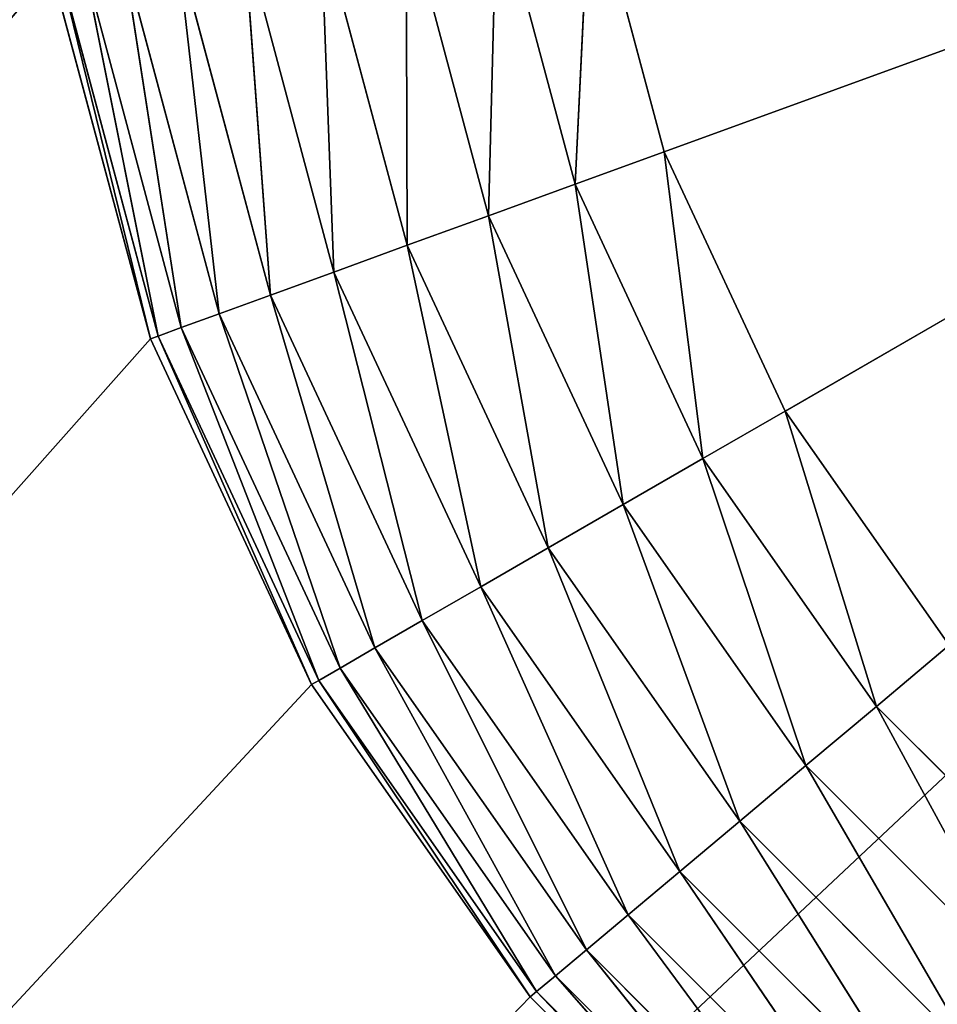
# Model space of a CAD drawing. Extents: x 0 to 16.6, y 0 to 16.6.
# Tile 82 of 200: x 7.5 to 7.836, y 7.783 to 8.143. Entities that reach past the tile are written whole.
import ezdxf

# ---------------------------------------------------------------- set-up
doc = ezdxf.new("R2010")
doc.units = 0
doc.header["$LTSCALE"] = 2.54
doc.layers.get('0').update_dxf_attribs({"color": 13, "linetype": 'CONTINUOUS'})

# ---------------------------------------------------------------- blocks, each defined once
blk = doc.blocks.new('SZCZOTKA_DO_WC_I_UCHWYT_NA')
at = {"color": 0}
for p, q in [((16.6, 16.1), (0, 0.5)), ((16.6, 16.1), (0, 0.5)), ((7.73618, 8.09479, 36.5), (8.3, 8.3, 36.5)), ((7.73618, 8.09479, 36.5), (8.3, 8.3, 36.5)), ((7.78038, 8, 36.5), (8.3, 8.3, 36.5)), ((7.78038, 8, 36.5), (8.3, 8.3, 36.5)), ((7.70355, 8.08291, 36.49696), (7.70911, 8.19581, 36.5)), ((7.70355, 8.08291, 36.49696), (7.70911, 8.19581, 36.5)), ((7.70911, 8.19581, 36.5), (7.73618, 8.09479, 36.5)), ((7.70911, 8.19581, 36.5), (7.73618, 8.09479, 36.5)), ((7.67191, 8.07139, 36.48794), (7.67491, 8.18978, 36.49696)), ((7.67191, 8.07139, 36.48794), (7.67491, 8.18978, 36.49696)), ((7.67491, 8.18978, 36.49696), (7.70355, 8.08291, 36.49696)), ((7.67491, 8.18978, 36.49696), (7.70355, 8.08291, 36.49696)), ((7.64175, 8.18393, 36.48794), (7.67191, 8.07139, 36.48794)), ((7.64221, 8.06059, 36.47321), (7.64175, 8.18393, 36.48794)), ((7.64221, 8.06059, 36.47321), (7.64175, 8.18393, 36.48794)), ((7.64175, 8.18393, 36.48794), (7.67191, 8.07139, 36.48794)), ((7.61063, 8.17845, 36.47321), (7.64221, 8.06059, 36.47321)), ((7.61538, 8.05082, 36.45321), (7.61063, 8.17845, 36.47321)), ((7.61538, 8.05082, 36.45321), (7.61063, 8.17845, 36.47321)), ((7.61063, 8.17845, 36.47321), (7.64221, 8.06059, 36.47321)), ((7.58251, 8.17349, 36.45321), (7.61538, 8.05082, 36.45321)), ((7.59221, 8.04239, 36.42856), (7.58251, 8.17349, 36.45321)), ((7.59221, 8.04239, 36.42856), (7.58251, 8.17349, 36.45321)), ((7.58251, 8.17349, 36.45321), (7.61538, 8.05082, 36.45321)), ((7.55823, 8.16921, 36.42856), (7.59221, 8.04239, 36.42856)), ((7.57342, 8.03555, 36.4), (7.55823, 8.16921, 36.42856)), ((7.57342, 8.03555, 36.4), (7.55823, 8.16921, 36.42856)), ((7.55823, 8.16921, 36.42856), (7.59221, 8.04239, 36.42856)), ((7.53854, 8.16573, 36.4), (7.57342, 8.03555, 36.4)), ((7.55958, 8.03051, 36.3684), (7.53854, 8.16573, 36.4)), ((7.55958, 8.03051, 36.3684), (7.53854, 8.16573, 36.4)), ((7.53854, 8.16573, 36.4), (7.57342, 8.03555, 36.4)), ((7.51515, 8.16161, 36.33473), (7.5511, 8.02742, 36.33473)), ((7.54825, 8.02638, 36.3), (7.51515, 8.16161, 36.33473)), ((7.54825, 8.02638, 36.3), (7.51515, 8.16161, 36.33473)), ((7.51515, 8.16161, 36.33473), (7.5511, 8.02742, 36.33473)), ((7.52403, 8.16318, 36.3684), (7.55958, 8.03051, 36.3684)), ((7.5511, 8.02742, 36.33473), (7.52403, 8.16318, 36.3684)), ((7.5511, 8.02742, 36.33473), (7.52403, 8.16318, 36.3684)), ((7.52403, 8.16318, 36.3684), (7.55958, 8.03051, 36.3684)), ((7.54825, 8.02638, 24.5), (7.51215, 8.16108, 24.5)), ((7.54825, 8.02638, 36.3), (7.51215, 8.16108, 36.3)), ((7.51215, 8.16108, 36.3), (7.54825, 8.02638, 24.5)), ((7.51215, 8.16108, 36.3), (7.54825, 8.02638, 24.5)), ((7.54825, 8.02638, 24.5), (7.51215, 8.16108, 24.5)), ((7.54825, 8.02638, 36.3), (7.51215, 8.16108, 36.3)), ((7.70355, 8.08291, 36.49696), (7.73618, 8.09479, 36.5)), ((7.70355, 8.08291, 36.49696), (7.73618, 8.09479, 36.5)), ((7.73618, 8.09479, 36.5), (7.78038, 8, 36.5)), ((7.75031, 7.98263, 36.49696), (7.73618, 8.09479, 36.5)), ((7.75031, 7.98263, 36.49696), (7.73618, 8.09479, 36.5)), ((7.73618, 8.09479, 36.5), (7.78038, 8, 36.5)), ((7.67191, 8.07139, 36.48794), (7.70355, 8.08291, 36.49696)), ((7.67191, 8.07139, 36.48794), (7.70355, 8.08291, 36.49696)), ((7.70355, 8.08291, 36.49696), (7.75031, 7.98263, 36.49696)), ((7.72114, 7.9658, 36.48794), (7.70355, 8.08291, 36.49696)), ((7.72114, 7.9658, 36.48794), (7.70355, 8.08291, 36.49696)), ((7.70355, 8.08291, 36.49696), (7.75031, 7.98263, 36.49696)), ((7.64221, 8.06059, 36.47321), (7.67191, 8.07139, 36.48794)), ((7.64221, 8.06059, 36.47321), (7.67191, 8.07139, 36.48794)), ((7.67191, 8.07139, 36.48794), (7.72114, 7.9658, 36.48794)), ((7.69378, 7.95, 36.47321), (7.67191, 8.07139, 36.48794)), ((7.69378, 7.95, 36.47321), (7.67191, 8.07139, 36.48794)), ((7.67191, 8.07139, 36.48794), (7.72114, 7.9658, 36.48794)), ((7.61538, 8.05082, 36.45321), (7.64221, 8.06059, 36.47321)), ((7.61538, 8.05082, 36.45321), (7.64221, 8.06059, 36.47321)), ((7.64221, 8.06059, 36.47321), (7.69378, 7.95, 36.47321)), ((7.66905, 7.93572, 36.45321), (7.64221, 8.06059, 36.47321)), ((7.66905, 7.93572, 36.45321), (7.64221, 8.06059, 36.47321)), ((7.64221, 8.06059, 36.47321), (7.69378, 7.95, 36.47321)), ((7.59221, 8.04239, 36.42856), (7.61538, 8.05082, 36.45321)), ((7.59221, 8.04239, 36.42856), (7.61538, 8.05082, 36.45321)), ((7.61538, 8.05082, 36.45321), (7.66905, 7.93572, 36.45321)), ((7.6477, 7.9234, 36.42856), (7.61538, 8.05082, 36.45321)), ((7.6477, 7.9234, 36.42856), (7.61538, 8.05082, 36.45321)), ((7.61538, 8.05082, 36.45321), (7.66905, 7.93572, 36.45321)), ((7.57342, 8.03555, 36.4), (7.59221, 8.04239, 36.42856)), ((7.57342, 8.03555, 36.4), (7.59221, 8.04239, 36.42856)), ((7.59221, 8.04239, 36.42856), (7.6477, 7.9234, 36.42856)), ((7.63038, 7.9134, 36.4), (7.59221, 8.04239, 36.42856)), ((7.63038, 7.9134, 36.4), (7.59221, 8.04239, 36.42856)), ((7.59221, 8.04239, 36.42856), (7.6477, 7.9234, 36.42856)), ((7.55958, 8.03051, 36.3684), (7.57342, 8.03555, 36.4)), ((7.55958, 8.03051, 36.3684), (7.57342, 8.03555, 36.4)), ((7.57342, 8.03555, 36.4), (7.63038, 7.9134, 36.4)), ((7.61762, 7.90603, 36.3684), (7.57342, 8.03555, 36.4)), ((7.61762, 7.90603, 36.3684), (7.57342, 8.03555, 36.4)), ((7.57342, 8.03555, 36.4), (7.63038, 7.9134, 36.4)), ((7.5511, 8.02742, 36.33473), (7.55958, 8.03051, 36.3684)), ((7.5511, 8.02742, 36.33473), (7.55958, 8.03051, 36.3684)), ((7.55958, 8.03051, 36.3684), (7.61762, 7.90603, 36.3684)), ((7.60981, 7.90152, 36.33473), (7.55958, 8.03051, 36.3684)), ((7.60981, 7.90152, 36.33473), (7.55958, 8.03051, 36.3684)), ((7.55958, 8.03051, 36.3684), (7.61762, 7.90603, 36.3684)), ((7.54825, 8.02638, 24.5), (3.775, 3.775, 24.5)), ((7.54825, 8.02638, 24.5), (3.775, 3.775, 24.5)), ((7.54825, 8.02638, 36.3), (7.5511, 8.02742, 36.33473)), ((7.54825, 8.02638, 36.3), (7.5511, 8.02742, 36.33473)), ((7.60718, 7.9, 24.5), (7.54825, 8.02638, 24.5)), ((7.60718, 7.9, 36.3), (7.54825, 8.02638, 36.3)), ((7.54825, 8.02638, 36.3), (7.60718, 7.9, 24.5)), ((7.54825, 8.02638, 36.3), (7.60718, 7.9, 24.5)), ((7.54825, 8.02638, 36.3), (7.54825, 8.02638, 24.5)), ((7.60718, 7.9, 24.5), (7.54825, 8.02638, 24.5)), ((7.54825, 8.02638, 36.3), (7.54825, 8.02638, 24.5)), ((7.60718, 7.9, 36.3), (7.54825, 8.02638, 36.3)), ((7.5511, 8.02742, 36.33473), (7.60981, 7.90152, 36.33473)), ((7.60718, 7.9, 36.3), (7.5511, 8.02742, 36.33473)), ((7.60718, 7.9, 36.3), (7.5511, 8.02742, 36.33473)), ((7.5511, 8.02742, 36.33473), (7.60981, 7.90152, 36.33473)), ((7.75031, 7.98263, 36.49696), (7.78038, 8, 36.5)), ((7.75031, 7.98263, 36.49696), (7.78038, 8, 36.5)), ((7.78038, 8, 36.5), (7.84037, 7.91433, 36.5)), ((7.81377, 7.892, 36.49696), (7.78038, 8, 36.5)), ((7.81377, 7.892, 36.49696), (7.78038, 8, 36.5)), ((7.78038, 8, 36.5), (7.84037, 7.91433, 36.5)), ((7.72114, 7.9658, 36.48794), (7.75031, 7.98263, 36.49696)), ((7.72114, 7.9658, 36.48794), (7.75031, 7.98263, 36.49696)), ((7.75031, 7.98263, 36.49696), (7.81377, 7.892, 36.49696)), ((7.78797, 7.87036, 36.48794), (7.75031, 7.98263, 36.49696)), ((7.78797, 7.87036, 36.48794), (7.75031, 7.98263, 36.49696)), ((7.75031, 7.98263, 36.49696), (7.81377, 7.892, 36.49696)), ((7.69378, 7.95, 36.47321), (7.72114, 7.9658, 36.48794)), ((7.69378, 7.95, 36.47321), (7.72114, 7.9658, 36.48794)), ((7.72114, 7.9658, 36.48794), (7.78797, 7.87036, 36.48794)), ((7.76377, 7.85005, 36.47321), (7.72114, 7.9658, 36.48794)), ((7.76377, 7.85005, 36.47321), (7.72114, 7.9658, 36.48794)), ((7.72114, 7.9658, 36.48794), (7.78797, 7.87036, 36.48794)), ((7.66905, 7.93572, 36.45321), (7.69378, 7.95, 36.47321)), ((7.66905, 7.93572, 36.45321), (7.69378, 7.95, 36.47321)), ((7.69378, 7.95, 36.47321), (7.76377, 7.85005, 36.47321)), ((7.74189, 7.83169, 36.45321), (7.69378, 7.95, 36.47321)), ((7.74189, 7.83169, 36.45321), (7.69378, 7.95, 36.47321)), ((7.69378, 7.95, 36.47321), (7.76377, 7.85005, 36.47321)), ((7.6477, 7.9234, 36.42856), (7.66905, 7.93572, 36.45321)), ((7.6477, 7.9234, 36.42856), (7.66905, 7.93572, 36.45321)), ((7.66905, 7.93572, 36.45321), (7.74189, 7.83169, 36.45321)), ((7.72301, 7.81585, 36.42856), (7.66905, 7.93572, 36.45321)), ((7.72301, 7.81585, 36.42856), (7.66905, 7.93572, 36.45321)), ((7.66905, 7.93572, 36.45321), (7.74189, 7.83169, 36.45321)), ((7.63038, 7.9134, 36.4), (7.6477, 7.9234, 36.42856)), ((7.63038, 7.9134, 36.4), (7.6477, 7.9234, 36.42856)), ((7.6477, 7.9234, 36.42856), (7.72301, 7.81585, 36.42856)), ((7.70769, 7.80299, 36.4), (7.6477, 7.9234, 36.42856)), ((7.70769, 7.80299, 36.4), (7.6477, 7.9234, 36.42856)), ((7.6477, 7.9234, 36.42856), (7.72301, 7.81585, 36.42856)), ((7.61762, 7.90603, 36.3684), (7.63038, 7.9134, 36.4)), ((7.61762, 7.90603, 36.3684), (7.63038, 7.9134, 36.4)), ((7.63038, 7.9134, 36.4), (7.70769, 7.80299, 36.4)), ((7.6964, 7.79352, 36.3684), (7.63038, 7.9134, 36.4)), ((7.6964, 7.79352, 36.3684), (7.63038, 7.9134, 36.4)), ((7.63038, 7.9134, 36.4), (7.70769, 7.80299, 36.4)), ((7.81377, 7.892, 36.49696), (7.84037, 7.91433, 36.5)), ((7.81377, 7.892, 36.49696), (7.84037, 7.91433, 36.5)), ((7.60981, 7.90152, 36.33473), (7.61762, 7.90603, 36.3684)), ((7.60981, 7.90152, 36.33473), (7.61762, 7.90603, 36.3684)), ((7.61762, 7.90603, 36.3684), (7.6964, 7.79352, 36.3684)), ((7.68949, 7.78772, 36.33473), (7.61762, 7.90603, 36.3684)), ((7.68949, 7.78772, 36.33473), (7.61762, 7.90603, 36.3684)), ((7.61762, 7.90603, 36.3684), (7.6964, 7.79352, 36.3684)), ((7.60718, 7.9, 24.5), (3.775, 3.775, 24.5)), ((7.60718, 7.9, 24.5), (3.775, 3.775, 24.5)), ((7.60718, 7.9, 36.3), (7.60981, 7.90152, 36.33473)), ((7.60718, 7.9, 36.3), (7.60981, 7.90152, 36.33473)), ((7.68716, 7.78577, 24.5), (7.60718, 7.9, 24.5)), ((7.68716, 7.78577, 36.3), (7.60718, 7.9, 36.3)), ((7.60718, 7.9, 36.3), (7.68716, 7.78577, 24.5)), ((7.60718, 7.9, 36.3), (7.68716, 7.78577, 24.5)), ((7.60718, 7.9, 36.3), (7.60718, 7.9, 24.5)), ((7.68716, 7.78577, 24.5), (7.60718, 7.9, 24.5)), ((7.60718, 7.9, 36.3), (7.60718, 7.9, 24.5)), ((7.68716, 7.78577, 36.3), (7.60718, 7.9, 36.3)), ((7.60981, 7.90152, 36.33473), (7.68949, 7.78772, 36.33473)), ((7.68716, 7.78577, 36.3), (7.60981, 7.90152, 36.33473)), ((7.68716, 7.78577, 36.3), (7.60981, 7.90152, 36.33473)), ((7.60981, 7.90152, 36.33473), (7.68949, 7.78772, 36.33473)), ((7.78797, 7.87036, 36.48794), (7.81377, 7.892, 36.49696)), ((7.78797, 7.87036, 36.48794), (7.81377, 7.892, 36.49696)), ((7.81377, 7.892, 36.49696), (7.892, 7.81377, 36.49696)), ((7.87036, 7.78797, 36.48794), (7.81377, 7.892, 36.49696)), ((7.87036, 7.78797, 36.48794), (7.81377, 7.892, 36.49696)), ((7.81377, 7.892, 36.49696), (7.892, 7.81377, 36.49696)), ((7.76377, 7.85005, 36.47321), (7.78797, 7.87036, 36.48794)), ((7.76377, 7.85005, 36.47321), (7.78797, 7.87036, 36.48794)), ((7.78797, 7.87036, 36.48794), (7.87036, 7.78797, 36.48794)), ((7.85005, 7.76377, 36.47321), (7.78797, 7.87036, 36.48794)), ((7.85005, 7.76377, 36.47321), (7.78797, 7.87036, 36.48794)), ((7.78797, 7.87036, 36.48794), (7.87036, 7.78797, 36.48794)), ((7.74189, 7.83169, 36.45321), (7.76377, 7.85005, 36.47321)), ((7.74189, 7.83169, 36.45321), (7.76377, 7.85005, 36.47321)), ((7.76377, 7.85005, 36.47321), (7.85005, 7.76377, 36.47321)), ((7.83169, 7.74189, 36.45321), (7.76377, 7.85005, 36.47321)), ((7.83169, 7.74189, 36.45321), (7.76377, 7.85005, 36.47321)), ((7.76377, 7.85005, 36.47321), (7.85005, 7.76377, 36.47321)), ((7.72301, 7.81585, 36.42856), (7.74189, 7.83169, 36.45321)), ((7.72301, 7.81585, 36.42856), (7.74189, 7.83169, 36.45321)), ((7.74189, 7.83169, 36.45321), (7.83169, 7.74189, 36.45321)), ((7.81585, 7.72301, 36.42856), (7.74189, 7.83169, 36.45321)), ((7.81585, 7.72301, 36.42856), (7.74189, 7.83169, 36.45321)), ((7.74189, 7.83169, 36.45321), (7.83169, 7.74189, 36.45321)), ((7.70769, 7.80299, 36.4), (7.72301, 7.81585, 36.42856)), ((7.70769, 7.80299, 36.4), (7.72301, 7.81585, 36.42856)), ((7.72301, 7.81585, 36.42856), (7.81585, 7.72301, 36.42856)), ((7.80299, 7.70769, 36.4), (7.72301, 7.81585, 36.42856)), ((7.80299, 7.70769, 36.4), (7.72301, 7.81585, 36.42856)), ((7.72301, 7.81585, 36.42856), (7.81585, 7.72301, 36.42856)), ((7.6964, 7.79352, 36.3684), (7.70769, 7.80299, 36.4)), ((7.6964, 7.79352, 36.3684), (7.70769, 7.80299, 36.4)), ((7.70769, 7.80299, 36.4), (7.80299, 7.70769, 36.4)), ((7.79352, 7.6964, 36.3684), (7.70769, 7.80299, 36.4)), ((7.79352, 7.6964, 36.3684), (7.70769, 7.80299, 36.4)), ((7.70769, 7.80299, 36.4), (7.80299, 7.70769, 36.4)), ((7.68949, 7.78772, 36.33473), (7.6964, 7.79352, 36.3684)), ((7.68949, 7.78772, 36.33473), (7.6964, 7.79352, 36.3684)), ((7.6964, 7.79352, 36.3684), (7.79352, 7.6964, 36.3684)), ((7.78772, 7.68949, 36.33473), (7.6964, 7.79352, 36.3684)), ((7.78772, 7.68949, 36.33473), (7.6964, 7.79352, 36.3684)), ((7.6964, 7.79352, 36.3684), (7.79352, 7.6964, 36.3684)), ((7.68716, 7.78577, 36.3), (7.68949, 7.78772, 36.33473)), ((7.68716, 7.78577, 36.3), (7.68949, 7.78772, 36.33473)), ((7.68949, 7.78772, 36.33473), (7.78772, 7.68949, 36.33473)), ((7.78577, 7.68716, 36.3), (7.68949, 7.78772, 36.33473)), ((7.78577, 7.68716, 36.3), (7.68949, 7.78772, 36.33473)), ((7.68949, 7.78772, 36.33473), (7.78772, 7.68949, 36.33473)), ((7.68716, 7.78577, 24.5), (3.775, 3.775, 24.5)), ((7.68716, 7.78577, 24.5), (3.775, 3.775, 24.5)), ((7.78577, 7.68716, 24.5), (7.68716, 7.78577, 24.5)), ((7.78577, 7.68716, 36.3), (7.68716, 7.78577, 36.3)), ((7.68716, 7.78577, 36.3), (7.78577, 7.68716, 24.5)), ((7.68716, 7.78577, 36.3), (7.78577, 7.68716, 24.5)), ((7.68716, 7.78577, 36.3), (7.68716, 7.78577, 24.5)), ((7.78577, 7.68716, 24.5), (7.68716, 7.78577, 24.5)), ((7.68716, 7.78577, 36.3), (7.68716, 7.78577, 24.5)), ((7.78577, 7.68716, 36.3), (7.68716, 7.78577, 36.3))]:
    blk.add_line(p, q, dxfattribs=at)
mesh = blk.add_polyface(dxfattribs=at)
corners = [(16.6, 16.1), (0, 0.5), (0, 16.1)]
mesh.append_faces([[corners[k] for k in face] for face in [(0, 1, 2)]], dxfattribs={"color": 0})
mesh = blk.add_polyface(dxfattribs=at)
corners = [(16.6, 0.5), (0, 0.5), (16.6, 16.1)]
mesh.append_faces([[corners[k] for k in face] for face in [(0, 1, 2)]], dxfattribs={"color": 0})
mesh = blk.add_polyface(dxfattribs=at)
corners = [(7.51215, 8.16108, 24.5), (3.775, 12.825, 24.5), (3.775, 3.775, 24.5)]
mesh.append_faces([[corners[k] for k in face] for face in [(0, 1, 2)]], dxfattribs={"color": 0})
mesh = blk.add_polyface(dxfattribs=at)
corners = [(14.1, 8.89454, 69), (0.9, 7.59454, 69), (14.1, 7.59454, 69)]
mesh.append_faces([[corners[k] for k in face] for face in [(0, 1, 2)]], dxfattribs={"color": 0})
mesh = blk.add_polyface(dxfattribs=at)
corners = [(14.1, 8.89454, 69), (0.9, 8.89454, 69), (0.9, 7.59454, 69)]
mesh.append_faces([[corners[k] for k in face] for face in [(0, 1, 2)]], dxfattribs={"color": 0})
mesh = blk.add_polyface(dxfattribs=at)
corners = [(14.25, 7.59454, 67.5), (2.4, 7.59454, 67.5), (2.4, 8.89454, 67.5)]
mesh.append_faces([[corners[k] for k in face] for face in [(0, 1, 2)]], dxfattribs={"color": 0})
mesh = blk.add_polyface(dxfattribs=at)
corners = [(14.25, 7.59454, 67.5), (2.4, 8.89454, 67.5), (14.25, 8.89454, 67.5)]
mesh.append_faces([[corners[k] for k in face] for face in [(0, 1, 2)]], dxfattribs={"color": 0})
mesh = blk.add_polyface(dxfattribs=at)
corners = [(8.3, 8.3, 36.5), (7.70911, 8.19581, 36.5), (7.73618, 8.09479, 36.5)]
mesh.append_faces([[corners[k] for k in face] for face in [(0, 1, 2)]], dxfattribs={"color": 0})
mesh = blk.add_polyface(dxfattribs=at)
corners = [(8.3, 8.3, 36.5), (7.73618, 8.09479, 36.5), (7.78038, 8, 36.5)]
mesh.append_faces([[corners[k] for k in face] for face in [(0, 1, 2)]], dxfattribs={"color": 0})
mesh = blk.add_polyface(dxfattribs=at)
corners = [(8.3, 8.3, 36.5), (7.78038, 8, 36.5), (7.84037, 7.91433, 36.5)]
mesh.append_faces([[corners[k] for k in face] for face in [(0, 1, 2)]], dxfattribs={"color": 0})
mesh = blk.add_polyface(dxfattribs=at)
corners = [(7.70911, 8.19581, 36.5), (7.67491, 8.18978, 36.49696), (7.70355, 8.08291, 36.49696)]
mesh.append_faces([[corners[k] for k in face] for face in [(0, 1, 2)]], dxfattribs={"color": 0})
mesh = blk.add_polyface(dxfattribs=at)
corners = [(7.73618, 8.09479, 36.5), (7.70911, 8.19581, 36.5), (7.70355, 8.08291, 36.49696)]
mesh.append_faces([[corners[k] for k in face] for face in [(0, 1, 2)]], dxfattribs={"color": 0})
mesh = blk.add_polyface(dxfattribs=at)
corners = [(7.67491, 8.18978, 36.49696), (7.64175, 8.18393, 36.48794), (7.67191, 8.07139, 36.48794)]
mesh.append_faces([[corners[k] for k in face] for face in [(0, 1, 2)]], dxfattribs={"color": 0})
mesh = blk.add_polyface(dxfattribs=at)
corners = [(7.70355, 8.08291, 36.49696), (7.67491, 8.18978, 36.49696), (7.67191, 8.07139, 36.48794)]
mesh.append_faces([[corners[k] for k in face] for face in [(0, 1, 2)]], dxfattribs={"color": 0})
mesh = blk.add_polyface(dxfattribs=at)
corners = [(7.64221, 8.06059, 36.47321), (7.64175, 8.18393, 36.48794), (7.61063, 8.17845, 36.47321)]
mesh.append_faces([[corners[k] for k in face] for face in [(0, 1, 2)]], dxfattribs={"color": 0})
mesh = blk.add_polyface(dxfattribs=at)
corners = [(7.67191, 8.07139, 36.48794), (7.64175, 8.18393, 36.48794), (7.64221, 8.06059, 36.47321)]
mesh.append_faces([[corners[k] for k in face] for face in [(0, 1, 2)]], dxfattribs={"color": 0})
mesh = blk.add_polyface(dxfattribs=at)
corners = [(7.61538, 8.05082, 36.45321), (7.61063, 8.17845, 36.47321), (7.58251, 8.17349, 36.45321)]
mesh.append_faces([[corners[k] for k in face] for face in [(0, 1, 2)]], dxfattribs={"color": 0})
mesh = blk.add_polyface(dxfattribs=at)
corners = [(7.64221, 8.06059, 36.47321), (7.61063, 8.17845, 36.47321), (7.61538, 8.05082, 36.45321)]
mesh.append_faces([[corners[k] for k in face] for face in [(0, 1, 2)]], dxfattribs={"color": 0})
mesh = blk.add_polyface(dxfattribs=at)
corners = [(7.59221, 8.04239, 36.42856), (7.58251, 8.17349, 36.45321), (7.55823, 8.16921, 36.42856)]
mesh.append_faces([[corners[k] for k in face] for face in [(0, 1, 2)]], dxfattribs={"color": 0})
mesh = blk.add_polyface(dxfattribs=at)
corners = [(7.61538, 8.05082, 36.45321), (7.58251, 8.17349, 36.45321), (7.59221, 8.04239, 36.42856)]
mesh.append_faces([[corners[k] for k in face] for face in [(0, 1, 2)]], dxfattribs={"color": 0})
mesh = blk.add_polyface(dxfattribs=at)
corners = [(7.55823, 8.16921, 36.42856), (7.53854, 8.16573, 36.4), (7.57342, 8.03555, 36.4)]
mesh.append_faces([[corners[k] for k in face] for face in [(0, 1, 2)]], dxfattribs={"color": 0})
mesh = blk.add_polyface(dxfattribs=at)
corners = [(7.55823, 8.16921, 36.42856), (7.57342, 8.03555, 36.4), (7.59221, 8.04239, 36.42856)]
mesh.append_faces([[corners[k] for k in face] for face in [(0, 1, 2)]], dxfattribs={"color": 0})
mesh = blk.add_polyface(dxfattribs=at)
corners = [(7.53854, 8.16573, 36.4), (7.52403, 8.16318, 36.3684), (7.55958, 8.03051, 36.3684)]
mesh.append_faces([[corners[k] for k in face] for face in [(0, 1, 2)]], dxfattribs={"color": 0})
mesh = blk.add_polyface(dxfattribs=at)
corners = [(7.53854, 8.16573, 36.4), (7.55958, 8.03051, 36.3684), (7.57342, 8.03555, 36.4)]
mesh.append_faces([[corners[k] for k in face] for face in [(0, 1, 2)]], dxfattribs={"color": 0})
mesh = blk.add_polyface(dxfattribs=at)
corners = [(7.51515, 8.16161, 36.33473), (7.51215, 8.16108, 36.3), (7.54825, 8.02638, 36.3)]
mesh.append_faces([[corners[k] for k in face] for face in [(0, 1, 2)]], dxfattribs={"color": 0})
mesh = blk.add_polyface(dxfattribs=at)
corners = [(7.52403, 8.16318, 36.3684), (7.51515, 8.16161, 36.33473), (7.5511, 8.02742, 36.33473)]
mesh.append_faces([[corners[k] for k in face] for face in [(0, 1, 2)]], dxfattribs={"color": 0})
mesh = blk.add_polyface(dxfattribs=at)
corners = [(7.51515, 8.16161, 36.33473), (7.54825, 8.02638, 36.3), (7.5511, 8.02742, 36.33473)]
mesh.append_faces([[corners[k] for k in face] for face in [(0, 1, 2)]], dxfattribs={"color": 0})
mesh = blk.add_polyface(dxfattribs=at)
corners = [(7.52403, 8.16318, 36.3684), (7.5511, 8.02742, 36.33473), (7.55958, 8.03051, 36.3684)]
mesh.append_faces([[corners[k] for k in face] for face in [(0, 1, 2)]], dxfattribs={"color": 0})
mesh = blk.add_polyface(dxfattribs=at)
corners = [(7.54825, 8.02638, 24.5), (7.51215, 8.16108, 24.5), (3.775, 3.775, 24.5)]
mesh.append_faces([[corners[k] for k in face] for face in [(0, 1, 2)]], dxfattribs={"color": 0})
mesh = blk.add_polyface(dxfattribs=at)
corners = [(7.51215, 8.16108, 36.3), (7.54825, 8.02638, 24.5), (7.54825, 8.02638, 36.3)]
mesh.append_faces([[corners[k] for k in face] for face in [(0, 1, 2)]], dxfattribs={"color": 0})
mesh = blk.add_polyface(dxfattribs=at)
corners = [(7.51215, 8.16108, 24.5), (7.54825, 8.02638, 24.5), (7.51215, 8.16108, 36.3)]
mesh.append_faces([[corners[k] for k in face] for face in [(0, 1, 2)]], dxfattribs={"color": 0})
mesh = blk.add_polyface(dxfattribs=at)
corners = [(7.75031, 7.98263, 36.49696), (7.73618, 8.09479, 36.5), (7.70355, 8.08291, 36.49696)]
mesh.append_faces([[corners[k] for k in face] for face in [(0, 1, 2)]], dxfattribs={"color": 0})
mesh = blk.add_polyface(dxfattribs=at)
corners = [(7.78038, 8, 36.5), (7.73618, 8.09479, 36.5), (7.75031, 7.98263, 36.49696)]
mesh.append_faces([[corners[k] for k in face] for face in [(0, 1, 2)]], dxfattribs={"color": 0})
mesh = blk.add_polyface(dxfattribs=at)
corners = [(7.72114, 7.9658, 36.48794), (7.70355, 8.08291, 36.49696), (7.67191, 8.07139, 36.48794)]
mesh.append_faces([[corners[k] for k in face] for face in [(0, 1, 2)]], dxfattribs={"color": 0})
mesh = blk.add_polyface(dxfattribs=at)
corners = [(7.75031, 7.98263, 36.49696), (7.70355, 8.08291, 36.49696), (7.72114, 7.9658, 36.48794)]
mesh.append_faces([[corners[k] for k in face] for face in [(0, 1, 2)]], dxfattribs={"color": 0})
mesh = blk.add_polyface(dxfattribs=at)
corners = [(7.69378, 7.95, 36.47321), (7.67191, 8.07139, 36.48794), (7.64221, 8.06059, 36.47321)]
mesh.append_faces([[corners[k] for k in face] for face in [(0, 1, 2)]], dxfattribs={"color": 0})
mesh = blk.add_polyface(dxfattribs=at)
corners = [(7.72114, 7.9658, 36.48794), (7.67191, 8.07139, 36.48794), (7.69378, 7.95, 36.47321)]
mesh.append_faces([[corners[k] for k in face] for face in [(0, 1, 2)]], dxfattribs={"color": 0})
mesh = blk.add_polyface(dxfattribs=at)
corners = [(7.66905, 7.93572, 36.45321), (7.64221, 8.06059, 36.47321), (7.61538, 8.05082, 36.45321)]
mesh.append_faces([[corners[k] for k in face] for face in [(0, 1, 2)]], dxfattribs={"color": 0})
mesh = blk.add_polyface(dxfattribs=at)
corners = [(7.69378, 7.95, 36.47321), (7.64221, 8.06059, 36.47321), (7.66905, 7.93572, 36.45321)]
mesh.append_faces([[corners[k] for k in face] for face in [(0, 1, 2)]], dxfattribs={"color": 0})
mesh = blk.add_polyface(dxfattribs=at)
corners = [(7.6477, 7.9234, 36.42856), (7.61538, 8.05082, 36.45321), (7.59221, 8.04239, 36.42856)]
mesh.append_faces([[corners[k] for k in face] for face in [(0, 1, 2)]], dxfattribs={"color": 0})
mesh = blk.add_polyface(dxfattribs=at)
corners = [(7.66905, 7.93572, 36.45321), (7.61538, 8.05082, 36.45321), (7.6477, 7.9234, 36.42856)]
mesh.append_faces([[corners[k] for k in face] for face in [(0, 1, 2)]], dxfattribs={"color": 0})
mesh = blk.add_polyface(dxfattribs=at)
corners = [(7.59221, 8.04239, 36.42856), (7.57342, 8.03555, 36.4), (7.63038, 7.9134, 36.4)]
mesh.append_faces([[corners[k] for k in face] for face in [(0, 1, 2)]], dxfattribs={"color": 0})
mesh = blk.add_polyface(dxfattribs=at)
corners = [(7.59221, 8.04239, 36.42856), (7.63038, 7.9134, 36.4), (7.6477, 7.9234, 36.42856)]
mesh.append_faces([[corners[k] for k in face] for face in [(0, 1, 2)]], dxfattribs={"color": 0})
mesh = blk.add_polyface(dxfattribs=at)
corners = [(7.57342, 8.03555, 36.4), (7.55958, 8.03051, 36.3684), (7.61762, 7.90603, 36.3684)]
mesh.append_faces([[corners[k] for k in face] for face in [(0, 1, 2)]], dxfattribs={"color": 0})
mesh = blk.add_polyface(dxfattribs=at)
corners = [(7.57342, 8.03555, 36.4), (7.61762, 7.90603, 36.3684), (7.63038, 7.9134, 36.4)]
mesh.append_faces([[corners[k] for k in face] for face in [(0, 1, 2)]], dxfattribs={"color": 0})
mesh = blk.add_polyface(dxfattribs=at)
corners = [(7.55958, 8.03051, 36.3684), (7.5511, 8.02742, 36.33473), (7.60981, 7.90152, 36.33473)]
mesh.append_faces([[corners[k] for k in face] for face in [(0, 1, 2)]], dxfattribs={"color": 0})
mesh = blk.add_polyface(dxfattribs=at)
corners = [(7.55958, 8.03051, 36.3684), (7.60981, 7.90152, 36.33473), (7.61762, 7.90603, 36.3684)]
mesh.append_faces([[corners[k] for k in face] for face in [(0, 1, 2)]], dxfattribs={"color": 0})
mesh = blk.add_polyface(dxfattribs=at)
corners = [(7.60718, 7.9, 24.5), (7.54825, 8.02638, 24.5), (3.775, 3.775, 24.5)]
mesh.append_faces([[corners[k] for k in face] for face in [(0, 1, 2)]], dxfattribs={"color": 0})
mesh = blk.add_polyface(dxfattribs=at)
corners = [(7.5511, 8.02742, 36.33473), (7.54825, 8.02638, 36.3), (7.60718, 7.9, 36.3)]
mesh.append_faces([[corners[k] for k in face] for face in [(0, 1, 2)]], dxfattribs={"color": 0})
mesh = blk.add_polyface(dxfattribs=at)
corners = [(7.54825, 8.02638, 36.3), (7.60718, 7.9, 24.5), (7.60718, 7.9, 36.3)]
mesh.append_faces([[corners[k] for k in face] for face in [(0, 1, 2)]], dxfattribs={"color": 0})
mesh = blk.add_polyface(dxfattribs=at)
corners = [(7.54825, 8.02638, 24.5), (7.60718, 7.9, 24.5), (7.54825, 8.02638, 36.3)]
mesh.append_faces([[corners[k] for k in face] for face in [(0, 1, 2)]], dxfattribs={"color": 0})
mesh = blk.add_polyface(dxfattribs=at)
corners = [(7.5511, 8.02742, 36.33473), (7.60718, 7.9, 36.3), (7.60981, 7.90152, 36.33473)]
mesh.append_faces([[corners[k] for k in face] for face in [(0, 1, 2)]], dxfattribs={"color": 0})
mesh = blk.add_polyface(dxfattribs=at)
corners = [(7.81377, 7.892, 36.49696), (7.78038, 8, 36.5), (7.75031, 7.98263, 36.49696)]
mesh.append_faces([[corners[k] for k in face] for face in [(0, 1, 2)]], dxfattribs={"color": 0})
mesh = blk.add_polyface(dxfattribs=at)
corners = [(7.84037, 7.91433, 36.5), (7.78038, 8, 36.5), (7.81377, 7.892, 36.49696)]
mesh.append_faces([[corners[k] for k in face] for face in [(0, 1, 2)]], dxfattribs={"color": 0})
mesh = blk.add_polyface(dxfattribs=at)
corners = [(7.78797, 7.87036, 36.48794), (7.75031, 7.98263, 36.49696), (7.72114, 7.9658, 36.48794)]
mesh.append_faces([[corners[k] for k in face] for face in [(0, 1, 2)]], dxfattribs={"color": 0})
mesh = blk.add_polyface(dxfattribs=at)
corners = [(7.81377, 7.892, 36.49696), (7.75031, 7.98263, 36.49696), (7.78797, 7.87036, 36.48794)]
mesh.append_faces([[corners[k] for k in face] for face in [(0, 1, 2)]], dxfattribs={"color": 0})
mesh = blk.add_polyface(dxfattribs=at)
corners = [(7.76377, 7.85005, 36.47321), (7.72114, 7.9658, 36.48794), (7.69378, 7.95, 36.47321)]
mesh.append_faces([[corners[k] for k in face] for face in [(0, 1, 2)]], dxfattribs={"color": 0})
mesh = blk.add_polyface(dxfattribs=at)
corners = [(7.78797, 7.87036, 36.48794), (7.72114, 7.9658, 36.48794), (7.76377, 7.85005, 36.47321)]
mesh.append_faces([[corners[k] for k in face] for face in [(0, 1, 2)]], dxfattribs={"color": 0})
mesh = blk.add_polyface(dxfattribs=at)
corners = [(7.74189, 7.83169, 36.45321), (7.69378, 7.95, 36.47321), (7.66905, 7.93572, 36.45321)]
mesh.append_faces([[corners[k] for k in face] for face in [(0, 1, 2)]], dxfattribs={"color": 0})
mesh = blk.add_polyface(dxfattribs=at)
corners = [(7.76377, 7.85005, 36.47321), (7.69378, 7.95, 36.47321), (7.74189, 7.83169, 36.45321)]
mesh.append_faces([[corners[k] for k in face] for face in [(0, 1, 2)]], dxfattribs={"color": 0})
mesh = blk.add_polyface(dxfattribs=at)
corners = [(7.72301, 7.81585, 36.42856), (7.66905, 7.93572, 36.45321), (7.6477, 7.9234, 36.42856)]
mesh.append_faces([[corners[k] for k in face] for face in [(0, 1, 2)]], dxfattribs={"color": 0})
mesh = blk.add_polyface(dxfattribs=at)
corners = [(7.74189, 7.83169, 36.45321), (7.66905, 7.93572, 36.45321), (7.72301, 7.81585, 36.42856)]
mesh.append_faces([[corners[k] for k in face] for face in [(0, 1, 2)]], dxfattribs={"color": 0})
mesh = blk.add_polyface(dxfattribs=at)
corners = [(7.6477, 7.9234, 36.42856), (7.63038, 7.9134, 36.4), (7.70769, 7.80299, 36.4)]
mesh.append_faces([[corners[k] for k in face] for face in [(0, 1, 2)]], dxfattribs={"color": 0})
mesh = blk.add_polyface(dxfattribs=at)
corners = [(7.6477, 7.9234, 36.42856), (7.70769, 7.80299, 36.4), (7.72301, 7.81585, 36.42856)]
mesh.append_faces([[corners[k] for k in face] for face in [(0, 1, 2)]], dxfattribs={"color": 0})
mesh = blk.add_polyface(dxfattribs=at)
corners = [(7.63038, 7.9134, 36.4), (7.61762, 7.90603, 36.3684), (7.6964, 7.79352, 36.3684)]
mesh.append_faces([[corners[k] for k in face] for face in [(0, 1, 2)]], dxfattribs={"color": 0})
mesh = blk.add_polyface(dxfattribs=at)
corners = [(7.63038, 7.9134, 36.4), (7.6964, 7.79352, 36.3684), (7.70769, 7.80299, 36.4)]
mesh.append_faces([[corners[k] for k in face] for face in [(0, 1, 2)]], dxfattribs={"color": 0})
mesh = blk.add_polyface(dxfattribs=at)
corners = [(7.892, 7.81377, 36.49696), (7.84037, 7.91433, 36.5), (7.81377, 7.892, 36.49696)]
mesh.append_faces([[corners[k] for k in face] for face in [(0, 1, 2)]], dxfattribs={"color": 0})
mesh = blk.add_polyface(dxfattribs=at)
corners = [(7.61762, 7.90603, 36.3684), (7.60981, 7.90152, 36.33473), (7.68949, 7.78772, 36.33473)]
mesh.append_faces([[corners[k] for k in face] for face in [(0, 1, 2)]], dxfattribs={"color": 0})
mesh = blk.add_polyface(dxfattribs=at)
corners = [(7.61762, 7.90603, 36.3684), (7.68949, 7.78772, 36.33473), (7.6964, 7.79352, 36.3684)]
mesh.append_faces([[corners[k] for k in face] for face in [(0, 1, 2)]], dxfattribs={"color": 0})
mesh = blk.add_polyface(dxfattribs=at)
corners = [(7.68716, 7.78577, 24.5), (7.60718, 7.9, 24.5), (3.775, 3.775, 24.5)]
mesh.append_faces([[corners[k] for k in face] for face in [(0, 1, 2)]], dxfattribs={"color": 0})
mesh = blk.add_polyface(dxfattribs=at)
corners = [(7.60981, 7.90152, 36.33473), (7.60718, 7.9, 36.3), (7.68716, 7.78577, 36.3)]
mesh.append_faces([[corners[k] for k in face] for face in [(0, 1, 2)]], dxfattribs={"color": 0})
mesh = blk.add_polyface(dxfattribs=at)
corners = [(7.60718, 7.9, 36.3), (7.68716, 7.78577, 24.5), (7.68716, 7.78577, 36.3)]
mesh.append_faces([[corners[k] for k in face] for face in [(0, 1, 2)]], dxfattribs={"color": 0})
mesh = blk.add_polyface(dxfattribs=at)
corners = [(7.60718, 7.9, 24.5), (7.68716, 7.78577, 24.5), (7.60718, 7.9, 36.3)]
mesh.append_faces([[corners[k] for k in face] for face in [(0, 1, 2)]], dxfattribs={"color": 0})
mesh = blk.add_polyface(dxfattribs=at)
corners = [(7.60981, 7.90152, 36.33473), (7.68716, 7.78577, 36.3), (7.68949, 7.78772, 36.33473)]
mesh.append_faces([[corners[k] for k in face] for face in [(0, 1, 2)]], dxfattribs={"color": 0})
mesh = blk.add_polyface(dxfattribs=at)
corners = [(7.87036, 7.78797, 36.48794), (7.81377, 7.892, 36.49696), (7.78797, 7.87036, 36.48794)]
mesh.append_faces([[corners[k] for k in face] for face in [(0, 1, 2)]], dxfattribs={"color": 0})
mesh = blk.add_polyface(dxfattribs=at)
corners = [(7.892, 7.81377, 36.49696), (7.81377, 7.892, 36.49696), (7.87036, 7.78797, 36.48794)]
mesh.append_faces([[corners[k] for k in face] for face in [(0, 1, 2)]], dxfattribs={"color": 0})
mesh = blk.add_polyface(dxfattribs=at)
corners = [(7.85005, 7.76377, 36.47321), (7.78797, 7.87036, 36.48794), (7.76377, 7.85005, 36.47321)]
mesh.append_faces([[corners[k] for k in face] for face in [(0, 1, 2)]], dxfattribs={"color": 0})
mesh = blk.add_polyface(dxfattribs=at)
corners = [(7.87036, 7.78797, 36.48794), (7.78797, 7.87036, 36.48794), (7.85005, 7.76377, 36.47321)]
mesh.append_faces([[corners[k] for k in face] for face in [(0, 1, 2)]], dxfattribs={"color": 0})
mesh = blk.add_polyface(dxfattribs=at)
corners = [(7.83169, 7.74189, 36.45321), (7.76377, 7.85005, 36.47321), (7.74189, 7.83169, 36.45321)]
mesh.append_faces([[corners[k] for k in face] for face in [(0, 1, 2)]], dxfattribs={"color": 0})
mesh = blk.add_polyface(dxfattribs=at)
corners = [(7.85005, 7.76377, 36.47321), (7.76377, 7.85005, 36.47321), (7.83169, 7.74189, 36.45321)]
mesh.append_faces([[corners[k] for k in face] for face in [(0, 1, 2)]], dxfattribs={"color": 0})
mesh = blk.add_polyface(dxfattribs=at)
corners = [(7.81585, 7.72301, 36.42856), (7.74189, 7.83169, 36.45321), (7.72301, 7.81585, 36.42856)]
mesh.append_faces([[corners[k] for k in face] for face in [(0, 1, 2)]], dxfattribs={"color": 0})
mesh = blk.add_polyface(dxfattribs=at)
corners = [(7.83169, 7.74189, 36.45321), (7.74189, 7.83169, 36.45321), (7.81585, 7.72301, 36.42856)]
mesh.append_faces([[corners[k] for k in face] for face in [(0, 1, 2)]], dxfattribs={"color": 0})
mesh = blk.add_polyface(dxfattribs=at)
corners = [(7.72301, 7.81585, 36.42856), (7.70769, 7.80299, 36.4), (7.80299, 7.70769, 36.4)]
mesh.append_faces([[corners[k] for k in face] for face in [(0, 1, 2)]], dxfattribs={"color": 0})
mesh = blk.add_polyface(dxfattribs=at)
corners = [(7.72301, 7.81585, 36.42856), (7.80299, 7.70769, 36.4), (7.81585, 7.72301, 36.42856)]
mesh.append_faces([[corners[k] for k in face] for face in [(0, 1, 2)]], dxfattribs={"color": 0})
mesh = blk.add_polyface(dxfattribs=at)
corners = [(7.70769, 7.80299, 36.4), (7.6964, 7.79352, 36.3684), (7.79352, 7.6964, 36.3684)]
mesh.append_faces([[corners[k] for k in face] for face in [(0, 1, 2)]], dxfattribs={"color": 0})
mesh = blk.add_polyface(dxfattribs=at)
corners = [(7.70769, 7.80299, 36.4), (7.79352, 7.6964, 36.3684), (7.80299, 7.70769, 36.4)]
mesh.append_faces([[corners[k] for k in face] for face in [(0, 1, 2)]], dxfattribs={"color": 0})
mesh = blk.add_polyface(dxfattribs=at)
corners = [(7.6964, 7.79352, 36.3684), (7.68949, 7.78772, 36.33473), (7.78772, 7.68949, 36.33473)]
mesh.append_faces([[corners[k] for k in face] for face in [(0, 1, 2)]], dxfattribs={"color": 0})
mesh = blk.add_polyface(dxfattribs=at)
corners = [(7.6964, 7.79352, 36.3684), (7.78772, 7.68949, 36.33473), (7.79352, 7.6964, 36.3684)]
mesh.append_faces([[corners[k] for k in face] for face in [(0, 1, 2)]], dxfattribs={"color": 0})
mesh = blk.add_polyface(dxfattribs=at)
corners = [(7.68949, 7.78772, 36.33473), (7.68716, 7.78577, 36.3), (7.78577, 7.68716, 36.3)]
mesh.append_faces([[corners[k] for k in face] for face in [(0, 1, 2)]], dxfattribs={"color": 0})
mesh = blk.add_polyface(dxfattribs=at)
corners = [(7.68949, 7.78772, 36.33473), (7.78577, 7.68716, 36.3), (7.78772, 7.68949, 36.33473)]
mesh.append_faces([[corners[k] for k in face] for face in [(0, 1, 2)]], dxfattribs={"color": 0})
mesh = blk.add_polyface(dxfattribs=at)
corners = [(7.78577, 7.68716, 24.5), (7.68716, 7.78577, 24.5), (3.775, 3.775, 24.5)]
mesh.append_faces([[corners[k] for k in face] for face in [(0, 1, 2)]], dxfattribs={"color": 0})
mesh = blk.add_polyface(dxfattribs=at)
corners = [(7.68716, 7.78577, 36.3), (7.78577, 7.68716, 24.5), (7.78577, 7.68716, 36.3)]
mesh.append_faces([[corners[k] for k in face] for face in [(0, 1, 2)]], dxfattribs={"color": 0})
mesh = blk.add_polyface(dxfattribs=at)
corners = [(7.68716, 7.78577, 24.5), (7.78577, 7.68716, 24.5), (7.68716, 7.78577, 36.3)]
mesh.append_faces([[corners[k] for k in face] for face in [(0, 1, 2)]], dxfattribs={"color": 0})

msp = doc.modelspace()

# ---------------------------------------------------------------- block references
at = {"color": 0}
msp.add_blockref('SZCZOTKA_DO_WC_I_UCHWYT_NA', (0, 0), dxfattribs=at)

doc.saveas('drawing.dxf')
